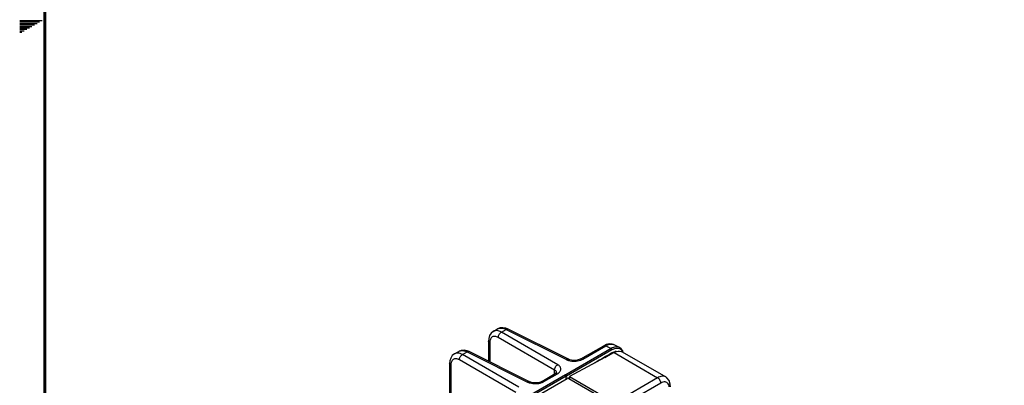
# Model space of a CAD drawing. Header units: inches. Extents: x 0 to 34, y 0 to 22.
# Tile 45 of 157: x 0.3 to 7, y 8.5 to 11. Entities that reach past the tile are written whole.
import ezdxf

# ---------------------------------------------------------------- set-up
doc = ezdxf.new("R2010")
doc.units = ezdxf.units.IN
doc.header["$LTSCALE"] = 1.87
doc.header["$MEASUREMENT"] = 0
doc.layers.get('0').update_dxf_attribs({"linetype": 'CONTINUOUS'})

msp = doc.modelspace()

# ---------------------------------------------------------------- linework, layer by layer
at = {"color": 2, "linetype": 'CONTINUOUS'}
for p, q in [((0.3303, 10.99), (0.4827, 10.99)), ((0.3303, 10.98), (0.4654, 10.98)), ((0.3303, 10.97), (0.448, 10.97)), ((0.3303, 10.96), (0.4307, 10.96)), ((0.3303, 10.95), (0.4134, 10.95)), ((0.3303, 10.94), (0.3961, 10.94)), ((0.3303, 10.93), (0.3788, 10.93)), ((0.3303, 10.92), (0.3614, 10.92)), ((0.3303, 10.91), (0.3441, 10.91))]:
    msp.add_line(p, q, dxfattribs=at)
at = {"color": 7, "linetype": 'CONTINUOUS'}
for p, q in [((3.5354, 8.8877), (3.5643, 8.9043)), ((3.5901, 8.8826), (3.6219, 8.9009)), ((3.9709, 8.6627), (3.5901, 8.8826)), ((3.6219, 8.9009), (4.0302, 8.697)), ((4.0442, 8.6989), (3.6358, 8.9028)), ((3.503, 8.8219), (3.503, 8.6859)), ((3.5109, 8.8103), (3.5109, 8.6819)), ((3.95, 8.6266), (3.5692, 8.8465)), ((4.3, 8.7992), (4.2822, 8.791)), ((4.3899, 8.7786), (4.3529, 8.7971)), ((3.2724, 8.7358), (3.3012, 8.7524)), ((3.2724, 8.7358), (3.2724, 8.7358)), ((3.327, 8.7307), (3.3588, 8.749)), ((3.7078, 8.5109), (3.327, 8.7307)), ((3.3588, 8.749), (3.7672, 8.5451)), ((3.7811, 8.547), (3.3727, 8.7509)), ((4.333, 8.7716), (4.0253, 8.5939)), ((4.3384, 8.7624), (4.0302, 8.5845)), ((4.3522, 8.7449), (4.0513, 8.5833)), ((4.1269, 8.7013), (4.2822, 8.791)), ((4.141, 8.7003), (4.2962, 8.7899)), ((4.2911, 8.7121), (4.3391, 8.7398)), ((4.2962, 8.7899), (4.333, 8.7716)), ((4.3378, 8.7421), (4.3409, 8.7439)), ((4.3391, 8.7398), (4.3504, 8.7449)), ((4.3504, 8.7449), (4.3521, 8.7452)), ((4.3522, 8.7449), (4.6473, 8.5745)), ((4.4083, 8.7491), (4.702, 8.5796)), ((4.4148, 8.7453), (4.4115, 8.756)), ((3.2399, 8.67), (3.2399, 8.2507)), ((3.687, 8.4747), (3.3062, 8.6946)), ((3.2478, 8.6584), (3.2478, 8.2468)), ((3.8639, 8.5495), (3.9549, 8.6021)), ((3.8779, 8.5484), (3.969, 8.601)), ((3.95, 8.5992), (3.95, 8.6266)), ((3.9549, 8.6021), (3.955, 8.6021)), ((2.2327, 7.5291), (4.0353, 8.5698)), ((4.0239, 8.5947), (2.3875, 7.6499)), ((4.0288, 8.5854), (2.3944, 7.6418)), ((4.0239, 8.5947), (4.0253, 8.5939)), ((4.0278, 8.5655), (4.0288, 8.5854)), ((4.0289, 8.5661), (4.0302, 8.5845)), ((4.0429, 8.5708), (4.0447, 8.5719)), ((4.0447, 8.5719), (4.0513, 8.5757)), ((4.0458, 8.57), (4.0513, 8.5731)), ((4.0459, 8.5698), (5.5361, 7.7095)), ((4.0513, 8.5833), (4.0513, 8.5667)), ((4.0513, 8.5833), (10.2445, 5.0077)), ((4.6473, 8.5745), (4.4605, 8.4666)), ((4.6682, 8.5383), (4.4814, 8.4305))]:
    msp.add_line(p, q, dxfattribs=at)
at = {"color": 7, "linetype": 'CONTINUOUS', "const_width": 0.02}
msp.add_lwpolyline([(0.5, 21.5), (0.5, 0.5)], dxfattribs=at)
at = {"color": 7, "linetype": 'CONTINUOUS'}
for points in [[(3.5354, 8.8877), (3.5208, 8.8757), (3.5104, 8.8594), (3.5044, 8.8394), (3.503, 8.8219)], [(3.6358, 8.9028), (3.6204, 8.909), (3.6001, 8.9127), (3.5807, 8.9109), (3.5643, 8.9043)], [(4.3529, 8.7971), (4.339, 8.802), (4.3202, 8.8033), (4.3, 8.7992)], [(3.2724, 8.7358), (3.2578, 8.7238), (3.2473, 8.7075), (3.2413, 8.6876), (3.2399, 8.67)], [(3.3727, 8.7509), (3.3573, 8.7572), (3.337, 8.7608), (3.3177, 8.759), (3.3012, 8.7524)], [(4.4115, 8.756), (4.401, 8.7707), (4.3899, 8.7786)], [(4.1269, 8.7013), (4.1221, 8.6989), (4.1102, 8.6947), (4.0955, 8.6919), (4.0797, 8.6912), (4.0645, 8.6926), (4.0515, 8.6958), (4.0442, 8.6989)], [(3.9637, 8.6095), (3.9637, 8.6094), (3.9622, 8.6075), (3.9578, 8.6038), (3.955, 8.6021)], [(3.8639, 8.5495), (3.8591, 8.547), (3.8471, 8.5428), (3.8324, 8.54), (3.8166, 8.5393), (3.8014, 8.5407), (3.7885, 8.5439), (3.7811, 8.547)], [(4.7344, 8.5138), (4.7332, 8.5299), (4.7253, 8.5547), (4.7105, 8.5735), (4.7019, 8.5796)]]:
    msp.add_lwpolyline(points, dxfattribs=at)
for centre, radius, start, end in [((4.335, 8.7612), 0.0401, 63.49691, 73.22382), ((23.4631, -24.3439), 38.216, 120.03005, 120.22789), ((4.3777, 8.6803), 0.0734, 116.01456, 120.04038), ((4.3404, 8.7236), 0.0211, 67.12362, 71.06234), ((4.3676, 8.7086), 0.0433, 95.74063, 101.51543), ((4.3671, 8.7138), 0.0381, 89.45931, 95.73703), ((4.075, 8.7914), 0.1046, 251.32804, 254.31728), ((4.0908, 8.7916), 0.1043, 289.12098, 292.0951), ((3.9486, 8.6084), 0.0149, 2.84518, 4.21982), ((3.8119, 8.6395), 0.1046, 251.32804, 254.31728), ((3.8277, 8.6397), 0.1043, 289.12098, 292.0951)]:
    msp.add_arc(centre, radius, start, end, dxfattribs=at)
for points, knots in [([(3.5901, 8.8826), (3.5853, 8.8853), (3.5757, 8.8898), (3.5611, 8.8932), (3.5473, 8.8928), (3.5391, 8.8898), (3.5354, 8.8877)], [0, 0, 0, 0, 0.289601, 0.548368, 0.781399, 1, 1, 1, 1]), ([(3.5643, 8.9043), (3.5681, 8.9065), (3.5768, 8.9098), (3.5912, 8.9107), (3.6066, 8.9077), (3.6168, 8.9035), (3.6219, 8.9009)], [0, 0, 0, 0, 0.220762, 0.455659, 0.714049, 1, 1, 1, 1]), ([(3.5692, 8.8465), (3.569, 8.8536), (3.5737, 8.868), (3.5838, 8.8792), (3.5901, 8.8826)], [0, 0, 0, 0, 0.5, 1, 1, 1, 1]), ([(3.6358, 8.9028), (3.6338, 8.9038), (3.6287, 8.9044), (3.6241, 8.9023), (3.6219, 8.9009)], [0, 0, 0, 0, 0.452183, 1, 1, 1, 1]), ([(3.5109, 8.8103), (3.5086, 8.8117), (3.5048, 8.8149), (3.503, 8.8197), (3.503, 8.8219)], [0, 0, 0, 0, 0.547756, 1, 1, 1, 1]), ([(3.5692, 8.8465), (3.5656, 8.8486), (3.5583, 8.852), (3.5472, 8.8546), (3.5368, 8.8542), (3.5275, 8.8505), (3.5201, 8.8438), (3.5147, 8.8344), (3.5115, 8.823), (3.5109, 8.8147), (3.5109, 8.8103)], [0, 0, 0, 0, 0.142953, 0.270077, 0.384231, 0.491587, 0.600463, 0.718657, 0.851242, 1, 1, 1, 1]), ([(4.2962, 8.7899), (4.3044, 8.7948), (4.3207, 8.8019), (4.3389, 8.8019), (4.3465, 8.7996)], [0, 0, 0, 0, 0.544796, 1, 1, 1, 1]), ([(3.327, 8.7307), (3.3222, 8.7334), (3.3127, 8.7379), (3.298, 8.7413), (3.2843, 8.7409), (3.276, 8.7379), (3.2724, 8.7358)], [0, 0, 0, 0, 0.289601, 0.548368, 0.781399, 1, 1, 1, 1]), ([(3.3012, 8.7524), (3.305, 8.7546), (3.3137, 8.7579), (3.3281, 8.7588), (3.3436, 8.7558), (3.3537, 8.7516), (3.3588, 8.749)], [0, 0, 0, 0, 0.220762, 0.455659, 0.714049, 1, 1, 1, 1]), ([(3.3062, 8.6946), (3.306, 8.7017), (3.3106, 8.7161), (3.3207, 8.7273), (3.327, 8.7307)], [0, 0, 0, 0, 0.5, 1, 1, 1, 1]), ([(3.3727, 8.7509), (3.3707, 8.7519), (3.3656, 8.7525), (3.361, 8.7504), (3.3588, 8.749)], [0, 0, 0, 0, 0.452183, 1, 1, 1, 1]), ([(4.2822, 8.791), (4.2841, 8.7921), (4.2892, 8.793), (4.2939, 8.7912), (4.2962, 8.7899)], [0, 0, 0, 0, 0.45224, 1, 1, 1, 1]), ([(4.3899, 8.7786), (4.386, 8.7805), (4.3772, 8.7832), (4.363, 8.7831), (4.3478, 8.7792), (4.338, 8.7745), (4.333, 8.7716)], [0, 0, 0, 0, 0.21791, 0.451996, 0.711506, 1, 1, 1, 1]), ([(4.3384, 8.7624), (4.3384, 8.7643), (4.3371, 8.7679), (4.3346, 8.7707), (4.333, 8.7716)], [0, 0, 0, 0, 0.502331, 1, 1, 1, 1]), ([(4.4108, 8.7482), (4.4081, 8.7543), (4.4004, 8.7654), (4.3816, 8.7741), (4.3596, 8.7727), (4.3455, 8.7665), (4.3384, 8.7624)], [0, 0, 0, 0, 0.236512, 0.460464, 0.707848, 1, 1, 1, 1]), ([(4.3409, 8.7439), (4.3409, 8.7435), (4.3408, 8.742), (4.34, 8.7404), (4.3391, 8.7398)], [0, 0, 0, 0, 0.294953, 1, 1, 1, 1]), ([(4.3455, 8.7463), (4.3466, 8.7469), (4.3509, 8.7488), (4.3555, 8.7503), (4.3589, 8.751)], [0, 0, 0, 0, 0.262893, 1, 1, 1, 1]), ([(4.3522, 8.7449), (4.3535, 8.7456), (4.359, 8.7484), (4.3646, 8.7506), (4.3689, 8.7519)], [0, 0, 0, 0, 0.26015, 1, 1, 1, 1]), ([(4.3689, 8.7519), (4.3758, 8.7539), (4.3894, 8.756), (4.4028, 8.7523), (4.4083, 8.7491)], [0, 0, 0, 0, 0.530202, 1, 1, 1, 1]), ([(3.2478, 8.6584), (3.2456, 8.6598), (3.2417, 8.663), (3.2399, 8.6678), (3.2399, 8.67)], [0, 0, 0, 0, 0.547756, 1, 1, 1, 1]), ([(3.3062, 8.6946), (3.3025, 8.6967), (3.2953, 8.7001), (3.2841, 8.7027), (3.2737, 8.7023), (3.2644, 8.6986), (3.257, 8.6919), (3.2516, 8.6826), (3.2484, 8.6711), (3.2478, 8.6628), (3.2478, 8.6584)], [0, 0, 0, 0, 0.142953, 0.270077, 0.384231, 0.491587, 0.600463, 0.718657, 0.851242, 1, 1, 1, 1]), ([(3.95, 8.6266), (3.9498, 8.6338), (3.9545, 8.6481), (3.9646, 8.6593), (3.9709, 8.6627)], [0, 0, 0, 0, 0.5, 1, 1, 1, 1]), ([(3.969, 8.601), (3.9754, 8.6047), (3.9841, 8.6114), (3.9909, 8.6232), (3.9928, 8.6321), (3.9915, 8.6409), (3.9872, 8.6492), (3.9801, 8.6567), (3.9742, 8.6608), (3.9709, 8.6627)], [0, 0, 0, 0, 0.280343, 0.398689, 0.507723, 0.615235, 0.729536, 0.856881, 1, 1, 1, 1]), ([(4.0441, 8.6989), (4.0422, 8.6999), (4.037, 8.7004), (4.0325, 8.6984), (4.0302, 8.697)], [0, 0, 0, 0, 0.452183, 1, 1, 1, 1]), ([(4.0302, 8.697), (4.0311, 8.6965), (4.0348, 8.6948), (4.0386, 8.6933), (4.0415, 8.6923)], [0, 0, 0, 0, 0.241849, 1, 1, 1, 1]), ([(4.0467, 8.6907), (4.0594, 8.6872), (4.086, 8.6844), (4.1125, 8.6887), (4.1249, 8.6931)], [0, 0, 0, 0, 0.500029, 1, 1, 1, 1]), ([(4.1269, 8.7014), (4.1288, 8.7024), (4.134, 8.7033), (4.1386, 8.7016), (4.141, 8.7003)], [0, 0, 0, 0, 0.452239, 1, 1, 1, 1]), ([(4.13, 8.695), (4.131, 8.6954), (4.1347, 8.697), (4.1384, 8.6988), (4.141, 8.7003)], [0, 0, 0, 0, 0.258038, 1, 1, 1, 1]), ([(3.9635, 8.6095), (3.9632, 8.6128), (3.9599, 8.6201), (3.9537, 8.6246), (3.95, 8.6266)], [0, 0, 0, 0, 0.448519, 1, 1, 1, 1]), ([(3.955, 8.6021), (3.9569, 8.6032), (3.962, 8.604), (3.9666, 8.6023), (3.969, 8.601)], [0, 0, 0, 0, 0.452263, 1, 1, 1, 1]), ([(3.7811, 8.547), (3.7791, 8.548), (3.774, 8.5485), (3.7694, 8.5465), (3.7672, 8.5451)], [0, 0, 0, 0, 0.452183, 1, 1, 1, 1]), ([(3.7672, 8.5451), (3.768, 8.5447), (3.7717, 8.5429), (3.7755, 8.5414), (3.7784, 8.5404)], [0, 0, 0, 0, 0.241849, 1, 1, 1, 1]), ([(3.7836, 8.5388), (3.7963, 8.5353), (3.823, 8.5325), (3.8494, 8.5369), (3.8619, 8.5412)], [0, 0, 0, 0, 0.500029, 1, 1, 1, 1]), ([(3.8639, 8.5495), (3.8658, 8.5506), (3.8709, 8.5514), (3.8756, 8.5497), (3.8779, 8.5484)], [0, 0, 0, 0, 0.452239, 1, 1, 1, 1]), ([(3.8669, 8.5431), (3.8679, 8.5435), (3.8716, 8.5451), (3.8753, 8.5469), (3.8779, 8.5484)], [0, 0, 0, 0, 0.258038, 1, 1, 1, 1]), ([(4.025, 8.5941), (4.0256, 8.5936), (4.0266, 8.5923), (4.0283, 8.5895), (4.0289, 8.587), (4.0288, 8.5854)], [0, 0, 0, 0, 0.248158, 0.507678, 1, 1, 1, 1]), ([(4.025, 8.5941), (4.0258, 8.5937), (4.0287, 8.5914), (4.0304, 8.5874), (4.0302, 8.5845)], [0, 0, 0, 0, 0.235854, 1, 1, 1, 1]), ([(4.0459, 8.5698), (4.0443, 8.5707), (4.0406, 8.5715), (4.0369, 8.5707), (4.0353, 8.5698)], [0, 0, 0, 0, 0.500001, 1, 1, 1, 1]), ([(4.7019, 8.5796), (4.6946, 8.5838), (4.6745, 8.587), (4.6564, 8.5796), (4.6473, 8.5745)], [0, 0, 0, 0, 0.449967, 1, 1, 1, 1]), ([(4.6682, 8.5383), (4.6684, 8.5455), (4.6637, 8.5599), (4.6536, 8.5711), (4.6473, 8.5745)], [0, 0, 0, 0, 0.500001, 1, 1, 1, 1]), ([(4.7188, 8.5328), (4.7164, 8.5364), (4.7102, 8.5428), (4.6971, 8.547), (4.6824, 8.5453), (4.6729, 8.5411), (4.6682, 8.5383)], [0, 0, 0, 0, 0.23, 0.45571, 0.706735, 1, 1, 1, 1]), ([(4.7257, 8.5131), (4.7255, 8.515), (4.7242, 8.5218), (4.7216, 8.5285), (4.7188, 8.5328)], [0, 0, 0, 0, 0.27161, 1, 1, 1, 1])]:
    msp.add_open_spline(points, degree=3, knots=knots, dxfattribs=at)

doc.saveas('drawing.dxf')
